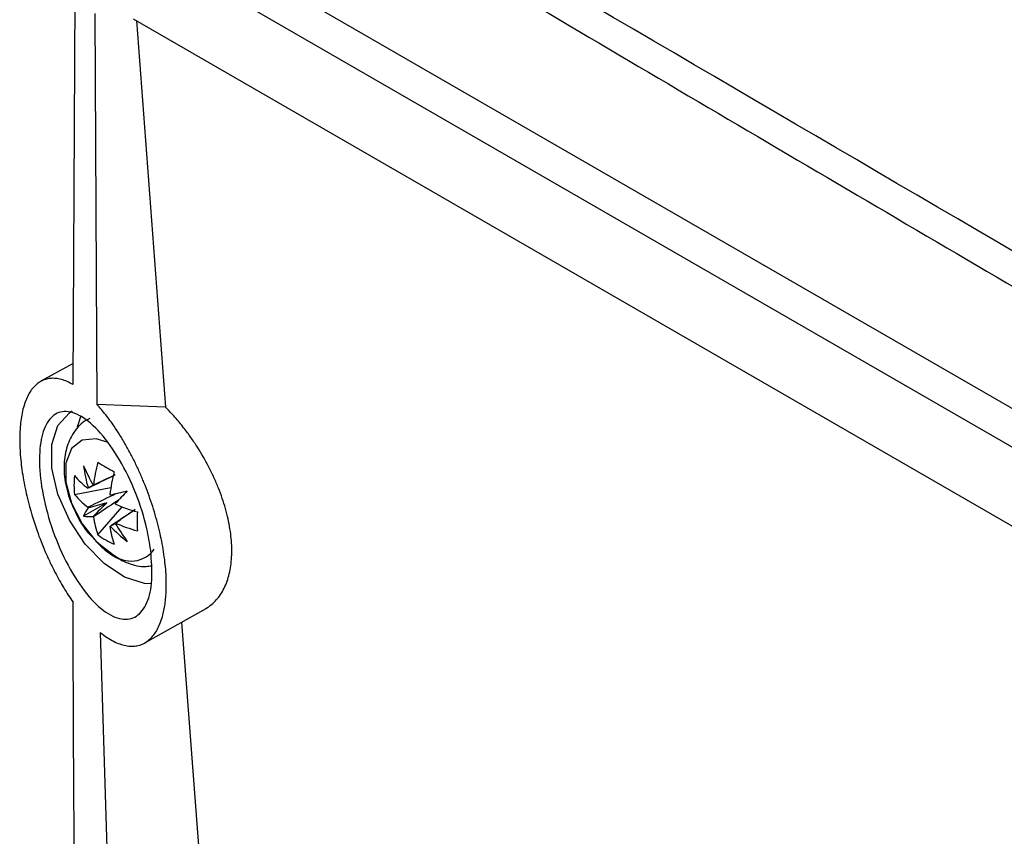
# Model space of a CAD drawing. Header units: millimetres. Extents: x -0.66 to 0.91, y -0.4 to 0.64.
# Tile 207 of 241: x 0.5769 to 0.6206, y 0.3354 to 0.3717. Entities that reach past the tile are written whole.
import ezdxf

# ---------------------------------------------------------------- set-up
doc = ezdxf.new("R2010")
doc.units = ezdxf.units.MM
doc.layers.add('FORMAT', color=7, linetype='Continuous')

msp = doc.modelspace()

# ---------------------------------------------------------------- linework, layer by layer
at = {"layer": 'FORMAT', "color": 7, "linetype": 'Continuous', "lineweight": 25}
for p, q in [((0.584924, 0.375274), (0.716232, 0.299472)), ((0.583149, 0.374579), (0.716647, 0.297513)), ((0.579233, 0.355518), (0.579325, 0.37278)), ((0.580198, 0.372012), (0.580298, 0.354634)), ((0.581911, 0.371784), (0.717866, 0.293299)), ((0.582053, 0.371702), (0.583342, 0.354515)), ((0.579238, 0.356451), (0.577805, 0.355664)), ((0.583342, 0.354515), (0.580298, 0.354634)), ((0.579579, 0.354121), (0.579421, 0.353621)), ((0.579297, 0.350626), (0.580915, 0.350939)), ((0.580741, 0.350266), (0.579699, 0.349664)), ((0.580331, 0.348835), (0.581411, 0.35008)), ((0.582418, 0.344029), (0.585148, 0.345567)), ((0.584059, 0.344954), (0.586819, 0.308154)), ((0.580443, 0.344495), (0.581652, 0.304352))]:
    msp.add_line(p, q, dxfattribs=at)
at = {"layer": 'FORMAT', "color": 7, "linetype": 'Continuous', "lineweight": 25, "flags": 128}
for points in [[(0.58274, 0.346662), (0.582411, 0.346676), (0.581526, 0.346954), (0.580622, 0.347554), (0.579778, 0.348424), (0.579069, 0.349486), (0.578558, 0.350646), (0.578291, 0.351801), (0.578291, 0.352848), (0.578558, 0.353695), (0.579069, 0.354265), (0.579202, 0.354344)], [(0.580752, 0.352956), (0.580268, 0.353104), (0.579636, 0.353048), (0.579167, 0.352673), (0.578917, 0.352025), (0.578917, 0.351182), (0.579167, 0.350245), (0.579636, 0.349328), (0.580268, 0.348542), (0.580987, 0.34798)]]:
    msp.add_lwpolyline(points, dxfattribs=at)
at = {"layer": 'FORMAT', "color": 7, "linetype": 'Continuous', "lineweight": 25}
for centre, radius, start, end in [((0.587081, 0.355058), 0.0080249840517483, 203.089574, 209.976642), ((0.586321, 0.352766), 0.0066770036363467, 187.354267, 196.0597), ((0.587979, 0.350134), 0.0078881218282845, 165.834047, 173.32717), ((0.587132, 0.363004), 0.0128811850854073, 238.132033, 241.873344), ((0.583599, 0.351047), 0.0043227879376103, 174.417468, 185.582532), ((0.582301, 0.354073), 0.003976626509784, 220.944154, 232.779725), ((0.588708, 0.349713), 0.0078881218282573, 165.834047, 173.32717), ((0.580187, 0.350659), 0.0003935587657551, 96.172435, 98.382965), ((0.582301, 0.353232), 0.0039766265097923, 220.944154, 232.779725), ((0.580213, 0.350674), 0.000393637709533, 141.62633, 143.836564), ((0.579578, 0.349605), 0.0016515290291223, 37.524394, 38.374034), ((0.51339, 0.64071), 0.2978486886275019, 283.098082, 283.247568), ((0.795676, 0.1495), 0.2938129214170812, 136.757515, 136.909059), ((0.579587, 0.34959), 0.0016516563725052, 21.626194, 22.47579), ((0.584246, 0.357442), 0.0078882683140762, 246.675416, 254.16804), ((0.581318, 0.34903), 0.0017388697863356, 144.373911, 158.607229), ((0.581431, 0.350674), 0.0016516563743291, 201.626194, 202.47579), ((0.594967, 0.349432), 0.012880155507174, 178.129043, 181.870957), ((0.579959, 0.351384), 0.0017389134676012, 261.407835, 275.638679), ((0.58144, 0.350659), 0.0016515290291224, 217.524394, 218.374034), ((0.584091, 0.350134), 0.0039774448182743, 187.2229, 199.057486), ((0.588062, 0.353361), 0.0080257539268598, 210.023388, 216.910095), ((0.580805, 0.34959), 0.0003936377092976, 321.62633, 323.836564), ((0.584246, 0.356601), 0.0078882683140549, 246.675416, 254.16804), ((0.582846, 0.35235), 0.004322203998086, 234.419855, 245.585521), ((0.584819, 0.349713), 0.0039774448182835, 187.2229, 199.057486), ((0.580831, 0.349605), 0.0003935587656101, 276.172435, 278.382965), ((0.585696, 0.353849), 0.0066770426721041, 223.940472, 232.645799), ((0.581818, 0.348928), 0.0012599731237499, 228.77717, 324.49384)]:
    msp.add_arc(centre, radius, start, end, dxfattribs=at)
for centre, major_axis, ratio, start_param, end_param in [((0.580634, 0.350264), (0.003562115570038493, 0.001873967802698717), 0.229122, 1.523649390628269, 1.655416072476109), ((0.580634, 0.350541), (0.0035870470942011, 0.0009901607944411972), 0.078991, 4.486009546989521, 4.720612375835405), ((0.580926, 0.350035), (0.002651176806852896, 0.002611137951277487), 0.078957, 1.562588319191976, 1.79719114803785), ((0.580686, 0.350174), (0.003404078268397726, 0.002147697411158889), 0.229118, 4.627782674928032, 4.75909488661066)]:
    msp.add_ellipse(centre, major_axis=major_axis, ratio=ratio, start_param=start_param, end_param=end_param, dxfattribs=at)
for points, knots in [([(0.7177344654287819, 0.3058655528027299), (0.713363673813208, 0.3083410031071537), (0.6994103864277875, 0.3162436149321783), (0.6759646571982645, 0.3296280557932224), (0.6375663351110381, 0.3517219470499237), (0.6089454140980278, 0.3685036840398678), (0.5897454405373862, 0.3797614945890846)], [0, 0, 0, 0, 0.1014929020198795, 0.3240052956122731, 0.5465177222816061, 1, 1, 1, 1]), ([(0.5893785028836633, 0.37854249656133), (0.5940801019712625, 0.3757553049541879), (0.6081849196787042, 0.3673937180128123), (0.6317875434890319, 0.3535550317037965), (0.6697717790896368, 0.3315258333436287), (0.6985440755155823, 0.3152730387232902), (0.7177495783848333, 0.3044243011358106)], [0, 0, 0, 0, 0.1109255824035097, 0.3327772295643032, 0.55462891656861, 0.9999999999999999, 0.9999999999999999, 0.9999999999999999, 0.9999999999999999]), ([(0.5792327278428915, 0.3555182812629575), (0.5791449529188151, 0.3555649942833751), (0.5789688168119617, 0.3556587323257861), (0.5787120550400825, 0.355747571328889), (0.5784617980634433, 0.3557961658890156), (0.5782241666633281, 0.3557981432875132), (0.578001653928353, 0.3557550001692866), (0.5777943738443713, 0.3556673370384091), (0.5776016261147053, 0.3555321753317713), (0.5774306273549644, 0.355353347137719), (0.5772821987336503, 0.3551351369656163), (0.5771562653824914, 0.354881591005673), (0.5770500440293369, 0.3545857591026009), (0.576968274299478, 0.354259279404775), (0.5768909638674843, 0.3537923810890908), (0.5768570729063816, 0.3532743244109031), (0.5768671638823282, 0.3527154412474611), (0.5769049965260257, 0.3521393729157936), (0.576982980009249, 0.3515368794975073), (0.5770997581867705, 0.3509167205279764), (0.5772775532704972, 0.3501282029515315), (0.5775660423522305, 0.3491617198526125), (0.5779322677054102, 0.3482264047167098), (0.5782072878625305, 0.3476178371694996), (0.578415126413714, 0.3471980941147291), (0.5786842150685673, 0.3466984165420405), (0.5789538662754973, 0.3462484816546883), (0.57916474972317, 0.3459423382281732), (0.5792354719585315, 0.3458396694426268)], [0, 0, 0, 0, 0.0333895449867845, 0.0670021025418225, 0.1013296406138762, 0.1359104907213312, 0.1693021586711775, 0.2029358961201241, 0.2373595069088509, 0.2720657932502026, 0.3041393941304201, 0.3367150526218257, 0.3695498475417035, 0.402923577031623, 0.4334620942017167, 0.495282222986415, 0.5268803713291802, 0.5565432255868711, 0.6166558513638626, 0.6471670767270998, 0.6770564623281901, 0.7681330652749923, 0.8302959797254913, 0.8618095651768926, 0.8937320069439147, 0.920078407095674, 0.9731973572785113, 1, 1, 1, 1]), ([(0.5804428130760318, 0.3444949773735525), (0.5805476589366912, 0.344414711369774), (0.580746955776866, 0.3442621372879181), (0.5810361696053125, 0.3440957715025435), (0.5813118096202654, 0.34397507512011), (0.5815822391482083, 0.3439006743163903), (0.5818391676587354, 0.3438750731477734), (0.5820796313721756, 0.343896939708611), (0.5823035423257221, 0.3439643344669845), (0.5825138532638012, 0.3440796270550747), (0.5827020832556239, 0.3442397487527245), (0.582866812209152, 0.3444394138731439), (0.5830088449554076, 0.3446753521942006), (0.5831312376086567, 0.3449537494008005), (0.5832231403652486, 0.3452475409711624), (0.5833091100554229, 0.3456326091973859), (0.5833597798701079, 0.3460308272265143), (0.5833808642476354, 0.3464834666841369), (0.5833784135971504, 0.3470042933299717), (0.5833320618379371, 0.3475887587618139), (0.5832209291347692, 0.3483488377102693), (0.5830904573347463, 0.3489784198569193), (0.5829226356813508, 0.3496125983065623), (0.5827291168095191, 0.3502527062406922), (0.5825001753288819, 0.3508901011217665), (0.5822418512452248, 0.3515100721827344), (0.5820317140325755, 0.351969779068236), (0.5818075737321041, 0.3524180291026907), (0.5815701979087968, 0.3528528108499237), (0.5813210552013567, 0.3532702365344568), (0.581087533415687, 0.3536278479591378), (0.5808118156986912, 0.3540172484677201), (0.5805563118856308, 0.3543446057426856), (0.5803627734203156, 0.3545613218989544), (0.5802979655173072, 0.354633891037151)], [0, 0, 0, 0, 0.0335160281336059, 0.0637091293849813, 0.0941169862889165, 0.1252139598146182, 0.1565546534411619, 0.1860702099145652, 0.2158038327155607, 0.246242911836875, 0.2769339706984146, 0.3051457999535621, 0.3335680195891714, 0.3626675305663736, 0.3920078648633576, 0.4141110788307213, 0.4587283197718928, 0.4812764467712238, 0.5076543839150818, 0.5610260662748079, 0.5882753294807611, 0.6411568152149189, 0.6679864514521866, 0.6951891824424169, 0.7490960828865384, 0.776428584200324, 0.8041235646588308, 0.832075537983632, 0.8602091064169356, 0.8889043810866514, 0.9177881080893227, 0.9382128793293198, 0.9793100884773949, 1, 1, 1, 1]), ([(0.5826879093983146, 0.3481486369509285), (0.5827228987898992, 0.3476903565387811), (0.5827928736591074, 0.3467738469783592), (0.5825515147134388, 0.34575216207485), (0.5820803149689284, 0.3451368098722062), (0.5814008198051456, 0.3450096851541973), (0.5805831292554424, 0.3454009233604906), (0.5797121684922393, 0.3462977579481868), (0.5788949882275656, 0.3476138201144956), (0.5782396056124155, 0.3491839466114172), (0.5778276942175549, 0.3507943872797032), (0.5776947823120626, 0.3522431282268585), (0.577835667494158, 0.35338444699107), (0.5782250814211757, 0.3541261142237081), (0.5788292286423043, 0.3544036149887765), (0.5796004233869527, 0.3541715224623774), (0.5804644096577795, 0.3534237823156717), (0.5813198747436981, 0.3522230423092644), (0.5820453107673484, 0.3507203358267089), (0.5825038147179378, 0.349292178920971), (0.5826371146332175, 0.3484641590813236), (0.5826879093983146, 0.3481486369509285)], [0, 0, 0, 0, 0.0512556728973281, 0.1025056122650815, 0.1540554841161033, 0.2067623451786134, 0.2610649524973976, 0.3168178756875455, 0.3732260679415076, 0.4290673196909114, 0.4832751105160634, 0.5355758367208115, 0.5866500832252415, 0.6377164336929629, 0.6899371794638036, 0.7439564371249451, 0.7996375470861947, 0.8560797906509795, 0.9120193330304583, 0.9664744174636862, 0.9999999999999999, 0.9999999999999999, 0.9999999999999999, 0.9999999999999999]), ([(0.5851007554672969, 0.3455434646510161), (0.5851131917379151, 0.345549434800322), (0.5852172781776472, 0.3455994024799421), (0.5853857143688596, 0.3457293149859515), (0.5856034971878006, 0.3459333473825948), (0.5857911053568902, 0.3461747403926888), (0.5859532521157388, 0.3464523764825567), (0.5860839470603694, 0.3467609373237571), (0.586183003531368, 0.3470948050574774), (0.5862513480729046, 0.347452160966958), (0.5862893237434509, 0.3478382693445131), (0.586297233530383, 0.3483766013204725), (0.5862431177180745, 0.3489498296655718), (0.5861293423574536, 0.3495439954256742), (0.5860138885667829, 0.3499999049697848), (0.5858703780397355, 0.3504595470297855), (0.58570044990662, 0.3509190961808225), (0.5855025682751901, 0.3513825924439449), (0.5852059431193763, 0.351993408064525), (0.5848608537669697, 0.3525930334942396), (0.5844762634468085, 0.3531657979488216), (0.5842061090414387, 0.3535300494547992), (0.5839007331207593, 0.353910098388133), (0.5836268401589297, 0.3542233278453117), (0.5834136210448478, 0.3544419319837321), (0.5833422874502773, 0.3545150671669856)], [0, 0, 0, 0, 0.0060339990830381, 0.0505020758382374, 0.0927415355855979, 0.1352818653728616, 0.1787768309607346, 0.2226048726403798, 0.2641650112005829, 0.3060191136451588, 0.3488036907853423, 0.3919109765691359, 0.4746580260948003, 0.5166604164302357, 0.5592755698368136, 0.6005334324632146, 0.6420774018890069, 0.6840596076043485, 0.7266408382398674, 0.8098572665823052, 0.8525230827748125, 0.8954897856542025, 0.9214869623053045, 0.9737330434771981, 1, 1, 1, 1]), ([(0.5799830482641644, 0.3540054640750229), (0.5799019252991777, 0.3539686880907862), (0.5795788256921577, 0.3538222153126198), (0.5791880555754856, 0.3533170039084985), (0.5788803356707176, 0.3525896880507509), (0.5787977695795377, 0.3517442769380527), (0.5789315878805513, 0.35080272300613), (0.5793098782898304, 0.349831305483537), (0.5797302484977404, 0.3490944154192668), (0.5800523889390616, 0.3487789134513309), (0.5801271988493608, 0.348705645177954)], [0, 0, 0, 0, 0.0465910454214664, 0.1855645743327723, 0.3200438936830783, 0.4625693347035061, 0.6192136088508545, 0.7839190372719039, 0.9498200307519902, 1, 1, 1, 1]), ([(0.5811084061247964, 0.3514984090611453), (0.5807681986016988, 0.3513329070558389), (0.5803633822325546, 0.3511359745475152), (0.5799599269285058, 0.3509381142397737), (0.5798955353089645, 0.3509065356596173)], [0, 0, 0, 0, 0.8403996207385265, 1, 1, 1, 1]), ([(0.5801447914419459, 0.3510504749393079), (0.5802043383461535, 0.3510792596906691), (0.5804989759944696, 0.3512216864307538), (0.580793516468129, 0.3513627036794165), (0.5810285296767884, 0.3514752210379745)], [0, 0, 0, 0, 0.2021021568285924, 1, 1, 1, 1]), ([(0.5798955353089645, 0.350065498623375), (0.5799599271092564, 0.350097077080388), (0.5803697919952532, 0.3502980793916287), (0.5807810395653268, 0.3504981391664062), (0.581127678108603, 0.3506667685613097)], [0, 0, 0, 0, 0.1571049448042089, 1, 1, 1, 1]), ([(0.5812803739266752, 0.3503992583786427), (0.5809614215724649, 0.3501836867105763), (0.5805829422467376, 0.3499278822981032), (0.5802043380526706, 0.3496737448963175), (0.5801447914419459, 0.3496337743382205)], [0, 0, 0, 0, 0.8427206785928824, 1, 1, 1, 1]), ([(0.580873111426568, 0.3492133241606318), (0.5809326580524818, 0.349253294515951), (0.581305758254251, 0.3495037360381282), (0.5816787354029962, 0.3497558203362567), (0.5819921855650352, 0.3499676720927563)], [0, 0, 0, 0, 0.1595995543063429, 0.9999999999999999, 0.9999999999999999, 0.9999999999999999, 0.9999999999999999]), ([(0.5819984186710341, 0.349955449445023), (0.5817613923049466, 0.3497930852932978), (0.5814699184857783, 0.3495934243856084), (0.581177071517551, 0.3493944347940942), (0.5811223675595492, 0.3493572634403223)], [0, 0, 0, 0, 0.8131995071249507, 1, 1, 1, 1]), ([(0.5801271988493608, 0.348705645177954), (0.5802952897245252, 0.3485155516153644), (0.5806044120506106, 0.34816596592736), (0.5809750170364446, 0.347934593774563), (0.5811440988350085, 0.3478290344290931)], [0, 0, 0, 0, 0.5437681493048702, 1, 1, 1, 1]), ([(0.5811440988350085, 0.3478290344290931), (0.5813172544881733, 0.3477424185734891), (0.5817416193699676, 0.3475301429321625), (0.5822880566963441, 0.3473856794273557), (0.5826356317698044, 0.3474497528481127), (0.5827125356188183, 0.3474639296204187)], [0, 0, 0, 0, 0.3492878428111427, 0.8560245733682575, 1, 1, 1, 1]), ([(0.5808509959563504, 0.2645020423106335), (0.5808197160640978, 0.2653383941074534), (0.580560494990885, 0.2722693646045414), (0.5801368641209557, 0.2853364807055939), (0.5796859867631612, 0.3037714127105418), (0.5793840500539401, 0.3223014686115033), (0.5792637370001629, 0.3363432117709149), (0.5792403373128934, 0.3442050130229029), (0.5792354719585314, 0.3458396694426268)], [0, 0, 0, 0, 0.0311832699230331, 0.258420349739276, 0.4856766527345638, 0.7129906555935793, 0.940323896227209, 1, 1, 1, 1])]:
    msp.add_open_spline(points, degree=3, knots=knots, dxfattribs=at)

doc.saveas('drawing.dxf')
